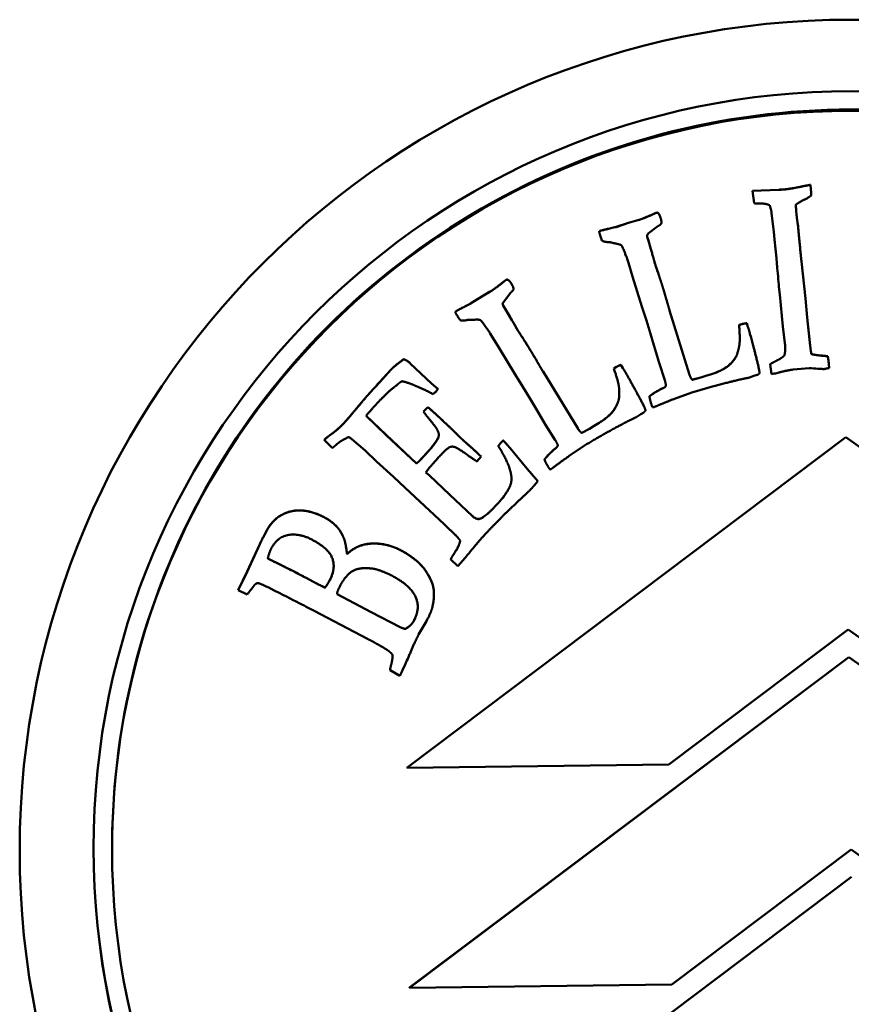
# Model space of a CAD drawing. Header units: millimetres. Extents: x 1884 to 5313, y 1804 to 3421.
# Tile 3 of 12: x 1922 to 1944, y 2190 to 2217. Entities that reach past the tile are written whole.
import ezdxf

# ---------------------------------------------------------------- set-up
doc = ezdxf.new("R2010")
doc.units = ezdxf.units.MM
doc.layers.add('Visibile (ISO)', color=7, linetype='Continuous', lineweight=50)
doc.layers.add('Visibile sottile (ISO)', color=7, linetype='Continuous', lineweight=35)

msp = doc.modelspace()

# ---------------------------------------------------------------- linework, layer by layer
at = {"layer": 'Visibile (ISO)'}
for p, q in [((1942.948, 2212.067), (1942.961, 2211.947)), ((1942.948, 2212.067), (1942.948, 2212.065)), ((1942.961, 2211.945), (1942.948, 2212.065)), ((1941.383, 2211.903), (1942.095, 2211.934)), ((1942.095, 2211.932), (1941.383, 2211.901)), ((1941.383, 2211.903), (1941.383, 2211.901)), ((1941.383, 2211.901), (1941.423, 2211.567)), ((1942.974, 2211.78), (1942.974, 2211.777)), ((1938.691, 2211.273), (1938.691, 2211.271)), ((1938.833, 2211.296), (1938.833, 2211.293)), ((1941.884, 2211.386), (1941.905, 2211.223)), ((1941.905, 2211.223), (1941.959, 2210.791)), ((1937.693, 2210.927), (1938.028, 2211.037)), ((1938.028, 2211.035), (1937.693, 2210.924)), ((1937.693, 2210.927), (1937.693, 2210.924)), ((1938.028, 2211.037), (1938.282, 2211.108)), ((1938.282, 2211.106), (1938.028, 2211.035)), ((1938.028, 2211.037), (1938.028, 2211.035)), ((1938.282, 2211.108), (1938.282, 2211.106)), ((1938.562, 2210.747), (1938.82, 2210.946)), ((1938.917, 2211.056), (1938.917, 2211.054)), ((1942.612, 2210.979), (1942.612, 2210.977)), ((1937.233, 2210.795), (1937.233, 2210.793)), ((1938.532, 2210.658), (1938.565, 2210.556)), ((1938.532, 2210.658), (1938.532, 2210.656)), ((1938.565, 2210.554), (1938.532, 2210.656)), ((1941.959, 2210.791), (1941.977, 2210.585)), ((1938.565, 2210.556), (1938.629, 2210.323)), ((1938.565, 2210.556), (1938.565, 2210.554)), ((1938.629, 2210.321), (1938.565, 2210.554)), ((1941.977, 2210.585), (1942.03, 2210.08)), ((1938.629, 2210.323), (1938.663, 2210.216)), ((1938.629, 2210.323), (1938.629, 2210.321)), ((1938.663, 2210.214), (1938.629, 2210.321)), ((1938.009, 2210.008), (1938.025, 2209.958)), ((1938.025, 2209.958), (1938.138, 2209.587)), ((1938.722, 2210.014), (1938.722, 2210.011)), ((1942.707, 2209.988), (1942.817, 2208.986)), ((1942.817, 2208.984), (1942.707, 2209.986)), ((1938.138, 2209.587), (1938.387, 2208.771)), ((1934.636, 2209.435), (1934.636, 2209.433)), ((1934.768, 2209.491), (1934.768, 2209.489)), ((1942.098, 2209.302), (1942.124, 2209.097)), ((1933.754, 2208.854), (1934.052, 2209.044)), ((1934.052, 2209.041), (1933.754, 2208.852)), ((1934.052, 2209.044), (1934.28, 2209.174)), ((1934.28, 2209.172), (1934.052, 2209.041)), ((1934.052, 2209.044), (1934.052, 2209.041)), ((1934.28, 2209.174), (1934.28, 2209.172)), ((1934.64, 2208.893), (1934.842, 2209.149)), ((1934.914, 2209.247), (1934.914, 2209.245)), ((1942.124, 2209.097), (1942.207, 2208.226)), ((1933.754, 2208.854), (1933.754, 2208.852)), ((1934.633, 2208.8), (1934.69, 2208.708)), ((1934.633, 2208.8), (1934.633, 2208.798)), ((1934.69, 2208.706), (1934.633, 2208.798)), ((1938.387, 2208.771), (1938.511, 2208.39)), ((1942.817, 2208.986), (1942.862, 2208.475)), ((1942.817, 2208.986), (1942.817, 2208.984)), ((1942.862, 2208.473), (1942.817, 2208.984)), ((1933.34, 2208.614), (1933.34, 2208.611)), ((1934.69, 2208.708), (1934.81, 2208.498)), ((1934.69, 2208.708), (1934.69, 2208.706)), ((1934.81, 2208.496), (1934.69, 2208.706)), ((1934.81, 2208.498), (1934.869, 2208.403)), ((1934.81, 2208.498), (1934.81, 2208.496)), ((1934.869, 2208.401), (1934.81, 2208.496)), ((1939.14, 2208.663), (1939.68, 2206.926)), ((1939.68, 2206.924), (1939.14, 2208.661)), ((1942.862, 2208.475), (1942.946, 2207.712)), ((1942.862, 2208.475), (1942.862, 2208.473)), ((1942.946, 2207.71), (1942.862, 2208.473)), ((1934.976, 2208.221), (1934.976, 2208.219)), ((1938.511, 2208.39), (1938.62, 2208.031)), ((1941.018, 2208.271), (1941.096, 2208.295)), ((1941.096, 2208.293), (1941.018, 2208.269)), ((1941.018, 2208.271), (1941.018, 2208.269)), ((1941.228, 2208.319), (1941.26, 2208.221)), ((1941.228, 2208.319), (1941.228, 2208.317)), ((1941.26, 2208.218), (1941.228, 2208.317)), ((1942.207, 2208.226), (1942.259, 2207.777)), ((1934.286, 2208.041), (1934.313, 2207.997)), ((1934.313, 2207.997), (1934.513, 2207.665)), ((1938.62, 2208.031), (1938.716, 2207.727)), ((1938.716, 2207.727), (1938.854, 2207.247)), ((1942.946, 2207.712), (1942.961, 2207.571)), ((1942.961, 2207.569), (1942.946, 2207.71)), ((1934.513, 2207.665), (1934.955, 2206.934)), ((1940.979, 2207.535), (1940.979, 2207.533)), ((1942.246, 2207.448), (1942.246, 2207.446)), ((1942.979, 2207.482), (1942.979, 2207.48)), ((1943.26, 2207.442), (1943.26, 2207.44)), ((1943.418, 2207.428), (1943.418, 2207.426)), ((1931.94, 2207.344), (1931.94, 2207.341)), ((1932.12, 2207.233), (1932.698, 2206.69)), ((1932.698, 2206.687), (1932.12, 2207.231)), ((1937.821, 2207.193), (1937.875, 2207.105)), ((1937.821, 2207.193), (1937.821, 2207.191)), ((1937.875, 2207.103), (1937.821, 2207.191)), ((1938.854, 2207.247), (1939.007, 2206.78)), ((1941.863, 2207.213), (1941.863, 2207.211)), ((1941.863, 2207.211), (1941.892, 2206.937)), ((1931.288, 2206.721), (1931.592, 2207.056)), ((1931.592, 2207.054), (1931.288, 2206.718)), ((1931.592, 2207.056), (1931.592, 2207.054)), ((1934.955, 2206.934), (1935.169, 2206.596)), ((1935.712, 2207.014), (1936.661, 2205.463)), ((1936.661, 2205.461), (1935.712, 2207.012)), ((1937.629, 2207.094), (1937.698, 2207.137)), ((1937.698, 2207.135), (1937.629, 2207.092)), ((1937.629, 2207.094), (1937.629, 2207.092)), ((1939.98, 2206.849), (1940.118, 2206.898)), ((1940.118, 2206.895), (1939.98, 2206.847)), ((1940.118, 2206.898), (1940.271, 2206.942)), ((1940.271, 2206.939), (1940.118, 2206.895)), ((1940.118, 2206.898), (1940.118, 2206.895)), ((1940.271, 2206.942), (1940.271, 2206.939)), ((1941.299, 2206.848), (1941.421, 2206.891)), ((1941.421, 2206.891), (1941.512, 2206.92)), ((1941.572, 2206.964), (1941.572, 2206.962)), ((1942.481, 2207.063), (1942.919, 2207.101)), ((1943.456, 2207.107), (1943.456, 2207.105)), ((1931.288, 2206.721), (1931.288, 2206.718)), ((1932.264, 2206.623), (1932.529, 2206.509)), ((1932.698, 2206.69), (1932.814, 2206.586)), ((1932.698, 2206.69), (1932.698, 2206.687)), ((1932.814, 2206.584), (1932.698, 2206.687)), ((1939.754, 2206.792), (1939.98, 2206.849)), ((1939.98, 2206.847), (1939.754, 2206.789)), ((1939.754, 2206.792), (1939.754, 2206.789)), ((1939.98, 2206.849), (1939.98, 2206.847)), ((1932.799, 2206.456), (1932.864, 2206.537)), ((1932.814, 2206.586), (1932.864, 2206.539)), ((1932.814, 2206.586), (1932.814, 2206.584)), ((1932.864, 2206.537), (1932.814, 2206.584)), ((1932.864, 2206.539), (1932.864, 2206.537)), ((1935.169, 2206.596), (1935.362, 2206.274)), ((1937.771, 2206.372), (1937.771, 2206.37)), ((1938.595, 2206.34), (1938.595, 2206.338)), ((1939.267, 2206.27), (1939.741, 2206.442)), ((1935.362, 2206.274), (1935.53, 2206.003)), ((1931.471, 2205.291), (1930.922, 2205.808)), ((1930.923, 2205.809), (1931.471, 2205.293)), ((1932.477, 2205.921), (1932.494, 2205.946)), ((1932.494, 2205.944), (1932.477, 2205.919)), ((1932.477, 2205.921), (1932.477, 2205.919)), ((1932.494, 2205.946), (1932.598, 2206.05)), ((1932.598, 2206.047), (1932.494, 2205.944)), ((1932.494, 2205.946), (1932.494, 2205.944)), ((1932.598, 2206.05), (1932.598, 2206.047)), ((1935.53, 2206.003), (1935.782, 2205.571)), ((1938.25, 2205.784), (1938.358, 2205.856)), ((1938.358, 2205.856), (1938.438, 2205.906)), ((1938.488, 2205.959), (1938.488, 2205.956)), ((1938.721, 2206.052), (1938.758, 2206.064)), ((1935.782, 2205.571), (1936.044, 2205.156)), ((1936.971, 2205.462), (1937.093, 2205.543)), ((1937.093, 2205.54), (1936.971, 2205.46)), ((1937.093, 2205.543), (1937.231, 2205.623)), ((1937.231, 2205.621), (1937.093, 2205.54)), ((1937.093, 2205.543), (1937.093, 2205.54)), ((1937.231, 2205.623), (1937.231, 2205.621)), ((1931.471, 2205.293), (1932.287, 2204.525)), ((1932.287, 2204.523), (1931.471, 2205.291)), ((1936.766, 2205.351), (1936.971, 2205.462)), ((1936.971, 2205.46), (1936.766, 2205.348)), ((1936.766, 2205.351), (1936.766, 2205.348)), ((1936.971, 2205.462), (1936.971, 2205.46)), ((1929.792, 2205.164), (1929.792, 2205.161)), ((1929.792, 2205.161), (1930.006, 2204.942)), ((1930.535, 2205.178), (1930.898, 2204.871)), ((1932.025, 2196.283), (1943.912, 2205.232)), ((1943.912, 2205.23), (1932.025, 2196.281)), ((1934.638, 2205.147), (1934.638, 2205.145)), ((1934.745, 2205.029), (1934.821, 2204.939)), ((1934.745, 2205.029), (1934.745, 2205.026)), ((1934.821, 2204.937), (1934.745, 2205.026)), ((1936.422, 2204.725), (1936.839, 2205.009)), ((1943.912, 2205.232), (1943.912, 2205.23)), ((1943.912, 2205.232), (1956.023, 2196.588)), ((1956.023, 2196.585), (1943.912, 2205.23)), ((1930.898, 2204.871), (1931.209, 2204.573)), ((1933.978, 2204.768), (1934.041, 2204.709)), ((1934.041, 2204.707), (1933.978, 2204.766)), ((1934.502, 2204.991), (1934.502, 2204.989)), ((1934.821, 2204.939), (1935.286, 2204.377)), ((1935.286, 2204.375), (1934.821, 2204.937)), ((1931.209, 2204.573), (1931.667, 2204.16)), ((1932.287, 2204.525), (1932.287, 2204.523)), ((1933.92, 2204.578), (1934.041, 2204.707)), ((1934.041, 2204.709), (1934.041, 2204.707)), ((1935.753, 2204.628), (1935.753, 2204.626)), ((1932.638, 2204.192), (1932.544, 2204.281)), ((1932.545, 2204.282), (1932.638, 2204.194)), ((1935.286, 2204.377), (1935.573, 2204.047)), ((1935.286, 2204.377), (1935.286, 2204.375)), ((1935.573, 2204.045), (1935.286, 2204.375)), ((1935.946, 2204.38), (1935.979, 2204.401)), ((1931.667, 2204.16), (1931.977, 2203.861)), ((1932.638, 2204.194), (1933.191, 2203.674)), ((1933.191, 2203.672), (1932.638, 2204.192)), ((1935.573, 2204.047), (1935.573, 2204.045)), ((1931.977, 2203.861), (1933.035, 2202.878)), ((1933.191, 2203.674), (1933.793, 2203.107)), ((1933.793, 2203.105), (1933.191, 2203.672)), ((1928.517, 2203.052), (1928.517, 2203.049)), ((1933.035, 2202.878), (1933.116, 2202.795)), ((1933.985, 2203.021), (1933.985, 2203.019)), ((1928.175, 2202.589), (1928.25, 2202.73)), ((1928.25, 2202.727), (1928.175, 2202.586)), ((1928.25, 2202.73), (1928.25, 2202.727)), ((1928.046, 2202.335), (1928.087, 2202.421)), ((1928.087, 2202.419), (1928.046, 2202.333)), ((1928.087, 2202.421), (1928.087, 2202.419)), ((1928.175, 2202.589), (1928.175, 2202.586)), ((1927.704, 2201.595), (1928.046, 2202.335)), ((1928.046, 2202.333), (1927.704, 2201.593)), ((1930.408, 2202.073), (1930.408, 2202.071)), ((1933.213, 2201.925), (1933.213, 2201.923)), ((1933.213, 2201.923), (1933.404, 2201.743)), ((1933.404, 2201.743), (1933.601, 2201.971)), ((1933.601, 2201.971), (1933.672, 2202.046)), ((1927.46, 2201.095), (1927.704, 2201.595)), ((1927.704, 2201.593), (1927.46, 2201.093)), ((1927.704, 2201.595), (1927.704, 2201.593)), ((1929.301, 2201.425), (1929.583, 2201.276)), ((1929.583, 2201.274), (1929.301, 2201.422)), ((1927.46, 2201.095), (1927.46, 2201.093)), ((1927.46, 2201.093), (1927.704, 2200.974)), ((1929.81, 2201.161), (1929.81, 2201.159)), ((1930.139, 2200.982), (1931.058, 2200.497)), ((1930.139, 2200.982), (1930.139, 2200.98)), ((1931.058, 2200.495), (1930.139, 2200.98)), ((1932.761, 2200.983), (1932.761, 2200.981)), ((1929.518, 2200.533), (1930.961, 2199.776)), ((1931.058, 2200.497), (1931.843, 2200.093)), ((1931.843, 2200.09), (1931.058, 2200.495)), ((1932.346, 2199.888), (1932.558, 2200.254)), ((1931.983, 2200.043), (1931.983, 2200.041)), ((1939.121, 2196.371), (1943.973, 2200.023)), ((1943.973, 2200.023), (1948.916, 2196.495)), ((1932.1, 2190.332), (1943.988, 2199.282)), ((1943.988, 2199.279), (1932.1, 2190.33)), ((1943.988, 2199.282), (1943.988, 2199.279)), ((1943.988, 2199.282), (1956.099, 2190.636)), ((1956.099, 2190.634), (1943.988, 2199.279)), ((1931.573, 2198.925), (1931.573, 2198.922)), ((1931.573, 2198.922), (1931.841, 2198.776)), ((1932.025, 2196.281), (1939.121, 2196.371)), ((1932.025, 2196.283), (1932.025, 2196.281)), ((1924.049, 2194.109), (1924.049, 2194.075)), ((1939.196, 2190.42), (1944.049, 2194.073)), ((1944.049, 2194.073), (1948.992, 2190.544)), ((1932.176, 2184.382), (1944.064, 2193.331)), ((1944.064, 2193.329), (1932.176, 2184.38)), ((1932.1, 2190.33), (1939.196, 2190.42)), ((1932.1, 2190.332), (1932.1, 2190.33))]:
    msp.add_line(p, q, dxfattribs=at)
for centre, major_axis in [((1944.049, 2194.042), (22.5, 0)), ((1944.049, 2194.105), (20.5, 0)), ((1944.049, 2194.075), (-20, 0))]:
    msp.add_ellipse(centre, major_axis=major_axis, ratio=0.999753, dxfattribs=at)
for centre, major_axis, start_param, end_param in [((1944.049, 2194.109), (20, 0), 0, 3.141593), ((1928.487, 2202.278), (-0.425, 0), 5.797692, 5.940276), ((1928.487, 2202.276), (-0.425, 0), 5.797692, 5.940276), ((1944.049, 2194.109), (-20.5, 0), 0.000078, 3.141515)]:
    msp.add_ellipse(centre, major_axis=major_axis, ratio=0.999753, start_param=start_param, end_param=end_param, dxfattribs=at)
for points, degree in [([(1942.095, 2211.934), (1942.225, 2211.939), (1942.259, 2211.943)], 2), ([(1942.259, 2211.943), (1942.405, 2211.958), (1942.723, 2212.022)], 2), ([(1942.723, 2212.02), (1942.405, 2211.956), (1942.259, 2211.941)], 2), ([(1942.723, 2212.022), (1942.901, 2212.058), (1942.948, 2212.067)], 2), ([(1942.961, 2211.947), (1942.968, 2211.883), (1942.974, 2211.78)], 2), ([(1942.974, 2211.777), (1942.968, 2211.881), (1942.961, 2211.945)], 2), ([(1942.558, 2211.53), (1942.638, 2211.591), (1942.881, 2211.711), (1942.974, 2211.777)], 2), ([(1941.423, 2211.567), (1941.458, 2211.562), (1941.51, 2211.563)], 2), ([(1941.51, 2211.563), (1941.743, 2211.57), (1941.854, 2211.508)], 2), ([(1942.575, 2211.246), (1942.555, 2211.43), (1942.558, 2211.53)], 2), ([(1942.558, 2211.507), (1942.558, 2211.41), (1942.575, 2211.248)], 2), ([(1938.282, 2211.108), (1938.446, 2211.16), (1938.691, 2211.273)], 2), ([(1938.691, 2211.271), (1938.446, 2211.158), (1938.282, 2211.106)], 2), ([(1938.691, 2211.273), (1938.762, 2211.305), (1938.774, 2211.309)], 2), ([(1938.774, 2211.309), (1938.811, 2211.32), (1938.833, 2211.296)], 2), ([(1938.833, 2211.293), (1938.811, 2211.318), (1938.774, 2211.307)], 2), ([(1938.833, 2211.296), (1938.866, 2211.261), (1938.899, 2211.158)], 2), ([(1938.899, 2211.156), (1938.866, 2211.259), (1938.833, 2211.293)], 2), ([(1938.899, 2211.158), (1938.917, 2211.1), (1938.917, 2211.056)], 2), ([(1938.914, 2211.021), (1938.925, 2211.074), (1938.899, 2211.156)], 2), ([(1942.575, 2211.248), (1942.592, 2211.081), (1942.612, 2210.979)], 2), ([(1942.612, 2210.977), (1942.592, 2211.079), (1942.575, 2211.246)], 2), ([(1937.273, 2210.826), (1937.326, 2210.842), (1937.693, 2210.927)], 2), ([(1937.693, 2210.924), (1937.326, 2210.84), (1937.273, 2210.823)], 2), ([(1938.82, 2210.946), (1938.906, 2210.991), (1938.914, 2211.021)], 2), ([(1942.612, 2210.979), (1942.671, 2210.335), (1942.707, 2209.988)], 2), ([(1942.707, 2209.986), (1942.671, 2210.333), (1942.612, 2210.977)], 2), ([(1937.233, 2210.795), (1937.248, 2210.818), (1937.273, 2210.826)], 2), ([(1937.273, 2210.823), (1937.248, 2210.816), (1937.233, 2210.793)], 2), ([(1937.233, 2210.793), (1937.248, 2210.73), (1937.257, 2210.701)], 2), ([(1938.532, 2210.656), (1938.53, 2210.678), (1938.53, 2210.705)], 2), ([(1938.53, 2210.698), (1938.53, 2210.676), (1938.532, 2210.658)], 2), ([(1937.307, 2210.558), (1937.354, 2210.524), (1937.446, 2210.517)], 2), ([(1937.446, 2210.517), (1937.5, 2210.52), (1937.569, 2210.501)], 2), ([(1937.676, 2210.476), (1937.815, 2210.452), (1937.871, 2210.389), (1938.009, 2210.008)], 2), ([(1938.663, 2210.216), (1938.668, 2210.2), (1938.722, 2210.014)], 2), ([(1938.722, 2210.014), (1938.733, 2209.967), (1938.748, 2209.918)], 2), ([(1938.748, 2209.918), (1938.766, 2209.86), (1938.815, 2209.722)], 2), ([(1938.815, 2209.722), (1938.888, 2209.505), (1938.939, 2209.341)], 2), ([(1938.939, 2209.339), (1938.888, 2209.503), (1938.815, 2209.72)], 2), ([(1934.28, 2209.174), (1934.427, 2209.265), (1934.636, 2209.435)], 2), ([(1934.636, 2209.433), (1934.427, 2209.263), (1934.28, 2209.172)], 2), ([(1934.636, 2209.435), (1934.698, 2209.483), (1934.709, 2209.49)], 2), ([(1934.709, 2209.488), (1934.698, 2209.481), (1934.636, 2209.433)], 2), ([(1934.709, 2209.49), (1934.742, 2209.51), (1934.768, 2209.491)], 2), ([(1934.768, 2209.489), (1934.742, 2209.508), (1934.709, 2209.488)], 2), ([(1934.768, 2209.491), (1934.809, 2209.466), (1934.866, 2209.374)], 2), ([(1934.866, 2209.372), (1934.809, 2209.464), (1934.768, 2209.489)], 2), ([(1934.866, 2209.374), (1934.911, 2209.301), (1934.914, 2209.247)], 2), ([(1934.914, 2209.245), (1934.911, 2209.299), (1934.866, 2209.372)], 2), ([(1938.939, 2209.341), (1939, 2209.148), (1939.069, 2208.903)], 2), ([(1939.069, 2208.901), (1939, 2209.146), (1938.939, 2209.339)], 2), ([(1934.842, 2209.149), (1934.913, 2209.214), (1934.914, 2209.245)], 2), ([(1933.371, 2208.653), (1933.419, 2208.683), (1933.754, 2208.854)], 2), ([(1933.754, 2208.852), (1933.419, 2208.68), (1933.371, 2208.651)], 2), ([(1934.62, 2208.846), (1934.626, 2208.82), (1934.633, 2208.8)], 2), ([(1939.069, 2208.903), (1939.093, 2208.811), (1939.14, 2208.663)], 2), ([(1939.14, 2208.661), (1939.093, 2208.809), (1939.069, 2208.901)], 2), ([(1933.34, 2208.614), (1933.349, 2208.64), (1933.371, 2208.653)], 2), ([(1933.371, 2208.651), (1933.349, 2208.637), (1933.34, 2208.611)], 2), ([(1933.34, 2208.611), (1933.37, 2208.554), (1933.386, 2208.528)], 2), ([(1933.469, 2208.402), (1933.523, 2208.38), (1933.615, 2208.396)], 2), ([(1933.615, 2208.396), (1933.666, 2208.412), (1933.737, 2208.411)], 2), ([(1933.737, 2208.411), (1933.834, 2208.41), (1933.848, 2208.413)], 2), ([(1933.848, 2208.413), (1933.988, 2208.424), (1934.058, 2208.376), (1934.286, 2208.041)], 2), ([(1934.869, 2208.403), (1934.878, 2208.388), (1934.976, 2208.221)], 2), ([(1934.976, 2208.221), (1934.997, 2208.179), (1935.024, 2208.135)], 2), ([(1941.018, 2208.269), (1941.045, 2207.952), (1941.026, 2207.67), (1940.979, 2207.533)], 2), ([(1941.096, 2208.295), (1941.153, 2208.314), (1941.228, 2208.319)], 2), ([(1941.228, 2208.317), (1941.153, 2208.311), (1941.096, 2208.293)], 2), ([(1941.26, 2208.221), (1941.343, 2207.958), (1941.508, 2207.291)], 2), ([(1941.508, 2207.289), (1941.343, 2207.955), (1941.26, 2208.218)], 2), ([(1935.024, 2208.135), (1935.056, 2208.083), (1935.137, 2207.961)], 2), ([(1935.137, 2207.959), (1935.056, 2208.081), (1935.024, 2208.132)], 2), ([(1935.137, 2207.961), (1935.261, 2207.769), (1935.351, 2207.622)], 2), ([(1935.351, 2207.62), (1935.261, 2207.767), (1935.137, 2207.959)], 2), ([(1942.259, 2207.777), (1942.28, 2207.571), (1942.246, 2207.446)], 2), ([(1935.351, 2207.622), (1935.458, 2207.45), (1935.584, 2207.229)], 2), ([(1935.584, 2207.227), (1935.458, 2207.448), (1935.351, 2207.62)], 2), ([(1940.829, 2207.267), (1940.962, 2207.417), (1940.979, 2207.535)], 2), ([(1940.979, 2207.533), (1940.962, 2207.415), (1940.829, 2207.264)], 2), ([(1942.019, 2207.299), (1942.175, 2207.376), (1942.246, 2207.448)], 2), ([(1942.246, 2207.446), (1942.175, 2207.374), (1942.019, 2207.297)], 2), ([(1942.246, 2207.448), (1942.267, 2207.525), (1942.267, 2207.632)], 2), ([(1942.961, 2207.571), (1942.964, 2207.541), (1942.979, 2207.482)], 2), ([(1942.979, 2207.482), (1943.134, 2207.451), (1943.26, 2207.442)], 2), ([(1943.26, 2207.44), (1943.134, 2207.448), (1942.979, 2207.48)], 2), ([(1943.26, 2207.442), (1943.282, 2207.44), (1943.418, 2207.428)], 2), ([(1943.418, 2207.428), (1943.439, 2207.314), (1943.447, 2207.236)], 2), ([(1931.592, 2207.056), (1931.695, 2207.166), (1931.94, 2207.344)], 2), ([(1931.94, 2207.341), (1931.695, 2207.163), (1931.592, 2207.054)], 2), ([(1931.94, 2207.344), (1932.026, 2207.322), (1932.12, 2207.233)], 2), ([(1932.12, 2207.231), (1932.026, 2207.32), (1931.94, 2207.341)], 2), ([(1935.584, 2207.229), (1935.63, 2207.146), (1935.712, 2207.014)], 2), ([(1935.712, 2207.012), (1935.63, 2207.144), (1935.584, 2207.227)], 2), ([(1937.698, 2207.137), (1937.75, 2207.169), (1937.821, 2207.193)], 2), ([(1937.821, 2207.191), (1937.75, 2207.167), (1937.698, 2207.135)], 2), ([(1940.271, 2206.942), (1940.654, 2207.062), (1940.829, 2207.267)], 2), ([(1940.829, 2207.264), (1940.654, 2207.06), (1940.271, 2206.939)], 2), ([(1941.508, 2207.291), (1941.572, 2207.032), (1941.572, 2206.964)], 2), ([(1941.572, 2206.957), (1941.575, 2207.021), (1941.508, 2207.289)], 2), ([(1941.863, 2207.213), (1941.912, 2207.244), (1942.019, 2207.299)], 2), ([(1942.019, 2207.297), (1941.912, 2207.242), (1941.863, 2207.211)], 2), ([(1943.447, 2207.236), (1943.451, 2207.194), (1943.456, 2207.107)], 2), ([(1943.456, 2207.105), (1943.451, 2207.191), (1943.447, 2207.234)], 2), ([(1937.629, 2207.092), (1937.733, 2206.792), (1937.783, 2206.514), (1937.771, 2206.37)], 2), ([(1937.875, 2207.105), (1938.02, 2206.87), (1938.344, 2206.265)], 2), ([(1938.344, 2206.263), (1938.02, 2206.868), (1937.875, 2207.103)], 2), ([(1939.68, 2206.926), (1939.715, 2206.815), (1939.754, 2206.792)], 2), ([(1939.754, 2206.789), (1939.715, 2206.813), (1939.68, 2206.924)], 2), ([(1941.512, 2206.92), (1941.524, 2206.924), (1941.572, 2206.957)], 2), ([(1942.103, 2206.985), (1942.348, 2207.05), (1942.481, 2207.063)], 2), ([(1943.255, 2207.084), (1943.299, 2207.076), (1943.32, 2207.078)], 2), ([(1943.32, 2207.078), (1943.329, 2207.079), (1943.409, 2207.096)], 2), ([(1943.409, 2207.096), (1943.426, 2207.102), (1943.456, 2207.105)], 2), ([(1930.628, 2205.969), (1930.984, 2206.397), (1931.288, 2206.721)], 2), ([(1931.288, 2206.718), (1930.984, 2206.395), (1930.628, 2205.967)], 2), ([(1931.766, 2206.653), (1931.837, 2206.723), (1931.897, 2206.749)], 2), ([(1931.897, 2206.749), (1932.1, 2206.7), (1932.264, 2206.623)], 2), ([(1938.931, 2206.55), (1939.02, 2206.578), (1939.039, 2206.633)], 2), ([(1939.04, 2206.632), (1939.021, 2206.576), (1938.931, 2206.548)], 2), ([(1939.007, 2206.78), (1939.025, 2206.722), (1939.04, 2206.632)], 2), ([(1939.741, 2206.442), (1940.132, 2206.565), (1940.96, 2206.777), (1941.007, 2206.787)], 2), ([(1941.007, 2206.787), (1941.279, 2206.842), (1941.299, 2206.848)], 2), ([(1931.282, 2206.215), (1931.465, 2206.41), (1931.647, 2206.558)], 2), ([(1937.771, 2206.37), (1937.784, 2206.251), (1937.692, 2206.072)], 2), ([(1937.692, 2206.075), (1937.772, 2206.231), (1937.773, 2206.341)], 2), ([(1937.771, 2206.372), (1937.775, 2206.418), (1937.775, 2206.464)], 2), ([(1938.595, 2206.34), (1938.658, 2206.396), (1938.906, 2206.542), (1938.931, 2206.55)], 2), ([(1938.931, 2206.548), (1938.906, 2206.54), (1938.658, 2206.394), (1938.595, 2206.338)], 2), ([(1930.922, 2205.808), (1931.075, 2205.996), (1931.282, 2206.215)], 2), ([(1937.231, 2205.623), (1937.572, 2205.834), (1937.692, 2206.075)], 2), ([(1938.344, 2206.265), (1938.475, 2206.021), (1938.488, 2205.959)], 2), ([(1938.488, 2205.956), (1938.475, 2206.019), (1938.344, 2206.263)], 2), ([(1938.595, 2206.338), (1938.6, 2206.263), (1938.648, 2206.111)], 2), ([(1938.758, 2206.064), (1938.991, 2206.169), (1939.267, 2206.27)], 2), ([(1930.33, 2205.622), (1930.389, 2205.685), (1930.628, 2205.969)], 2), ([(1930.628, 2205.967), (1930.389, 2205.682), (1930.33, 2205.62)], 2), ([(1932.477, 2205.919), (1932.781, 2205.544), (1932.829, 2205.469)], 2), ([(1932.598, 2206.05), (1932.852, 2205.822), (1932.98, 2205.701)], 2), ([(1937.692, 2206.072), (1937.572, 2205.831), (1937.231, 2205.621)], 2), ([(1938.438, 2205.906), (1938.449, 2205.912), (1938.488, 2205.956)], 2), ([(1938.675, 2206.042), (1938.709, 2206.048), (1938.721, 2206.052)], 2), ([(1929.985, 2205.319), (1930.153, 2205.434), (1930.33, 2205.622)], 2), ([(1930.33, 2205.62), (1930.153, 2205.431), (1929.985, 2205.317)], 2), ([(1932.98, 2205.701), (1933.272, 2205.426), (1933.436, 2205.261), (1933.483, 2205.216)], 2), ([(1933.483, 2205.214), (1933.436, 2205.258), (1933.272, 2205.424), (1932.98, 2205.699)], 2), ([(1936.839, 2205.009), (1937.188, 2205.224), (1937.938, 2205.632), (1937.981, 2205.653)], 2), ([(1937.981, 2205.653), (1938.232, 2205.773), (1938.25, 2205.784)], 2), ([(1929.792, 2205.164), (1929.899, 2205.258), (1929.985, 2205.319)], 2), ([(1929.985, 2205.317), (1929.899, 2205.256), (1929.792, 2205.161)], 2), ([(1932.829, 2205.469), (1932.89, 2205.364), (1932.9, 2205.23), (1932.678, 2204.919), (1932.37, 2204.592)], 2), ([(1936.661, 2205.463), (1936.722, 2205.364), (1936.766, 2205.351)], 2), ([(1936.766, 2205.348), (1936.722, 2205.362), (1936.661, 2205.461)], 2), ([(1930.006, 2204.942), (1930.057, 2204.977), (1930.092, 2205.009)], 2), ([(1930.092, 2205.009), (1930.19, 2205.1), (1930.316, 2205.171)], 2), ([(1930.388, 2205.21), (1930.427, 2205.238), (1930.476, 2205.228)], 2), ([(1933.483, 2205.216), (1933.558, 2205.145), (1933.9, 2204.842), (1933.978, 2204.768)], 2), ([(1933.978, 2204.766), (1933.9, 2204.839), (1933.558, 2205.143), (1933.483, 2205.214)], 2), ([(1934.502, 2204.991), (1934.546, 2205.056), (1934.578, 2205.091)], 2), ([(1934.578, 2205.088), (1934.546, 2205.054), (1934.502, 2204.989)], 2), ([(1934.578, 2205.091), (1934.596, 2205.11), (1934.638, 2205.147)], 2), ([(1934.638, 2205.145), (1934.596, 2205.107), (1934.578, 2205.088)], 2), ([(1934.638, 2205.147), (1934.701, 2205.076), (1934.745, 2205.029)], 2), ([(1936.027, 2204.914), (1936.107, 2204.963), (1936.112, 2205.021)], 2), ([(1936.112, 2205.02), (1936.108, 2204.962), (1936.027, 2204.912)], 2), ([(1936.044, 2205.156), (1936.076, 2205.104), (1936.112, 2205.02)], 2), ([(1932.909, 2204.712), (1933.128, 2204.944), (1933.182, 2204.964)], 2), ([(1933.182, 2204.964), (1933.255, 2204.991), (1933.326, 2204.966)], 2), ([(1933.326, 2204.966), (1933.418, 2204.932), (1933.708, 2204.724)], 2), ([(1934.502, 2204.989), (1934.761, 2204.591), (1934.834, 2204.291)], 2), ([(1935.753, 2204.628), (1935.801, 2204.699), (1936.005, 2204.901), (1936.027, 2204.914)], 2), ([(1936.027, 2204.912), (1936.005, 2204.899), (1935.801, 2204.696), (1935.753, 2204.626)], 2), ([(1932.287, 2204.525), (1932.341, 2204.563), (1932.37, 2204.595)], 2), ([(1932.37, 2204.592), (1932.341, 2204.561), (1932.287, 2204.523)], 2), ([(1932.544, 2204.281), (1932.652, 2204.439), (1932.909, 2204.712)], 2), ([(1933.708, 2204.724), (1933.87, 2204.613), (1933.92, 2204.578)], 2), ([(1935.753, 2204.626), (1935.777, 2204.555), (1935.861, 2204.419)], 2), ([(1935.979, 2204.401), (1936.179, 2204.56), (1936.422, 2204.725)], 2), ([(1934.834, 2204.291), (1934.89, 2204.061), (1934.815, 2203.901)], 2), ([(1935.861, 2204.419), (1935.877, 2204.394), (1935.903, 2204.359)], 2), ([(1934.815, 2203.903), (1934.858, 2203.994), (1934.858, 2204.108)], 2), ([(1935.408, 2203.851), (1935.47, 2203.917), (1935.573, 2204.045)], 2), ([(1934.473, 2203.42), (1934.709, 2203.671), (1934.815, 2203.903)], 2), ([(1934.815, 2203.901), (1934.709, 2203.669), (1934.473, 2203.418)], 2), ([(1934.869, 2203.335), (1935.311, 2203.748), (1935.408, 2203.851)], 2), ([(1933.985, 2203.021), (1934.115, 2203.04), (1934.473, 2203.42)], 2), ([(1934.473, 2203.418), (1934.115, 2203.038), (1933.985, 2203.019)], 2), ([(1928.517, 2203.052), (1928.58, 2203.106), (1928.874, 2203.238), (1929.227, 2203.261), (1929.601, 2203.166), (1929.788, 2203.068)], 2), ([(1929.788, 2203.066), (1929.601, 2203.164), (1929.227, 2203.259), (1928.874, 2203.236), (1928.58, 2203.104), (1928.517, 2203.049)], 2), ([(1934.147, 2202.606), (1934.557, 2203.042), (1934.869, 2203.335)], 2), ([(1928.25, 2202.73), (1928.334, 2202.899), (1928.517, 2203.052)], 2), ([(1928.517, 2203.049), (1928.334, 2202.897), (1928.25, 2202.727)], 2), ([(1929.788, 2203.068), (1929.994, 2202.959), (1930.259, 2202.668), (1930.332, 2202.474)], 2), ([(1930.332, 2202.471), (1930.259, 2202.666), (1929.994, 2202.957), (1929.788, 2203.066)], 2), ([(1933.793, 2203.107), (1933.9, 2203.007), (1933.985, 2203.021)], 2), ([(1933.985, 2203.019), (1933.9, 2203.004), (1933.793, 2203.105)], 2), ([(1933.116, 2202.795), (1933.235, 2202.689), (1933.282, 2202.644)], 2), ([(1933.282, 2202.644), (1933.405, 2202.529), (1933.469, 2202.433)], 2), ([(1928.111, 2202.476), (1928.123, 2202.499), (1928.175, 2202.589)], 2), ([(1928.356, 2202.218), (1928.527, 2202.542), (1929.131, 2202.633), (1929.455, 2202.462)], 2), ([(1929.455, 2202.462), (1929.912, 2202.221), (1930.11, 2201.682), (1929.937, 2201.354)], 2), ([(1930.332, 2202.474), (1930.369, 2202.377), (1930.408, 2202.073)], 2), ([(1930.408, 2202.071), (1930.369, 2202.374), (1930.332, 2202.471)], 2), ([(1930.408, 2202.073), (1930.698, 2202.344), (1931.494, 2202.367), (1931.872, 2202.168)], 2), ([(1931.872, 2202.166), (1931.494, 2202.365), (1930.698, 2202.342), (1930.408, 2202.071)], 2), ([(1933.311, 2202.093), (1933.456, 2202.309), (1933.468, 2202.434)], 2), ([(1933.469, 2202.433), (1933.457, 2202.308), (1933.311, 2202.09)], 2), ([(1933.672, 2202.046), (1933.943, 2202.39), (1934.147, 2202.606)], 2), ([(1928.263, 2201.95), (1928.306, 2202.123), (1928.356, 2202.218)], 2), ([(1931.872, 2202.168), (1932.097, 2202.049), (1932.312, 2201.867)], 2), ([(1932.312, 2201.865), (1932.097, 2202.047), (1931.872, 2202.166)], 2), ([(1933.213, 2201.925), (1933.233, 2201.971), (1933.311, 2202.093)], 2), ([(1933.311, 2202.09), (1933.233, 2201.969), (1933.213, 2201.923)], 2), ([(1928.264, 2201.952), (1928.34, 2201.912), (1928.487, 2201.84)], 2), ([(1928.487, 2201.84), (1928.782, 2201.698), (1929.301, 2201.425)], 2), ([(1929.301, 2201.422), (1928.782, 2201.696), (1928.487, 2201.837)], 2), ([(1932.312, 2201.867), (1932.473, 2201.729), (1932.579, 2201.551)], 2), ([(1932.579, 2201.549), (1932.473, 2201.726), (1932.312, 2201.865)], 2), ([(1929.937, 2201.357), (1930.047, 2201.564), (1930.047, 2201.749)], 2), ([(1930.209, 2201.187), (1930.374, 2201.499), (1930.726, 2201.713), (1931.055, 2201.681)], 2), ([(1931.055, 2201.681), (1931.296, 2201.656), (1931.62, 2201.485)], 2), ([(1932.721, 2200.645), (1932.782, 2200.926), (1932.721, 2201.318), (1932.579, 2201.549)], 2), ([(1927.855, 2201.167), (1927.913, 2201.258), (1927.967, 2201.278)], 2), ([(1927.967, 2201.278), (1927.99, 2201.286), (1928.011, 2201.279)], 2), ([(1928.011, 2201.279), (1928.083, 2201.266), (1928.34, 2201.135)], 2), ([(1929.583, 2201.276), (1929.659, 2201.236), (1929.81, 2201.161)], 2), ([(1929.81, 2201.161), (1929.875, 2201.239), (1929.937, 2201.357)], 2), ([(1929.937, 2201.354), (1929.875, 2201.236), (1929.81, 2201.159)], 2), ([(1931.62, 2201.485), (1931.936, 2201.318), (1932.283, 2200.95), (1932.348, 2200.511), (1932.215, 2200.259)], 2), ([(1927.704, 2200.974), (1927.829, 2201.127), (1927.855, 2201.167)], 2), ([(1928.34, 2201.135), (1928.976, 2200.813), (1929.368, 2200.612), (1929.518, 2200.533)], 3), ([(1930.139, 2200.98), (1930.137, 2201.049), (1930.209, 2201.187)], 2), ([(1930.139, 2200.985), (1930.139, 2200.984), (1930.139, 2200.982)], 2), ([(1932.215, 2200.262), (1932.322, 2200.463), (1932.322, 2200.643)], 2), ([(1932.558, 2200.254), (1932.691, 2200.505), (1932.721, 2200.645)], 2), ([(1931.983, 2200.043), (1932.149, 2200.136), (1932.215, 2200.262)], 2), ([(1932.215, 2200.259), (1932.149, 2200.134), (1931.983, 2200.041)], 2), ([(1931.843, 2200.093), (1931.897, 2200.064), (1931.983, 2200.043)], 2), ([(1931.983, 2200.041), (1931.897, 2200.062), (1931.843, 2200.09)], 2), ([(1930.961, 2199.776), (1931.327, 2199.583), (1931.508, 2199.464)], 2), ([(1932.083, 2199.306), (1932.221, 2199.652), (1932.346, 2199.888)], 2), ([(1931.508, 2199.464), (1931.576, 2199.418), (1931.636, 2199.347)], 2), ([(1931.636, 2199.347), (1931.647, 2199.229), (1931.601, 2199.068)], 2), ([(1931.601, 2199.07), (1931.638, 2199.2), (1931.638, 2199.301)], 2), ([(1931.841, 2198.776), (1931.975, 2199.066), (1932.055, 2199.243), (1932.083, 2199.306)], 3), ([(1931.573, 2198.925), (1931.578, 2198.99), (1931.601, 2199.07)], 2), ([(1931.601, 2199.068), (1931.578, 2198.988), (1931.573, 2198.922)], 2)]:
    msp.add_open_spline(points, degree=degree, dxfattribs=at)
for points, degree, knots in [([(1942.259, 2211.941), (1942.244, 2211.939), (1942.219, 2211.938), (1942.201, 2211.937), (1942.168, 2211.935), (1942.128, 2211.933), (1942.095, 2211.932)], 3, [-0.01524193, -0.01524193, -0.01524193, -0.01524193, -0.00984559, -0.00984559, -0.00984559, 0, 0, 0, 0]), ([(1942.948, 2212.065), (1942.927, 2212.061), (1942.888, 2212.053), (1942.869, 2212.049), (1942.823, 2212.04), (1942.768, 2212.029), (1942.723, 2212.02)], 3, [-0.01966531, -0.01966531, -0.01966531, -0.01966531, -0.01378549, -0.01378549, -0.01378549, 0, 0, 0, 0]), ([(1941.854, 2211.508), (1941.86, 2211.485), (1941.866, 2211.459), (1941.872, 2211.435), (1941.876, 2211.42), (1941.881, 2211.401), (1941.884, 2211.386)], 3, [-0.0121202, -0.0121202, -0.0121202, -0.0121202, -0.0047649, -0.0047649, -0.0047649, 0, 0, 0, 0]), ([(1938.774, 2211.307), (1938.769, 2211.305), (1938.758, 2211.3), (1938.747, 2211.296), (1938.73, 2211.288), (1938.708, 2211.279), (1938.691, 2211.271)], 3, [-0.008927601, -0.008927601, -0.008927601, -0.008927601, -0.005573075, -0.005573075, -0.005573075, 0, 0, 0, 0]), ([(1937.257, 2210.701), (1937.263, 2210.682), (1937.271, 2210.66), (1937.277, 2210.641), (1937.287, 2210.614), (1937.297, 2210.585), (1937.307, 2210.558)], 3, [-0.01457104, -0.01457104, -0.01457104, -0.01457104, -0.00852138, -0.00852138, -0.00852138, 0, 0, 0, 0]), ([(1938.53, 2210.705), (1938.536, 2210.713), (1938.543, 2210.723), (1938.55, 2210.731), (1938.553, 2210.736), (1938.558, 2210.742), (1938.562, 2210.747)], 3, [-0.005028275, -0.005028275, -0.005028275, -0.005028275, -0.001926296, -0.001926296, -0.001926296, 0, 0, 0, 0]), ([(1937.569, 2210.501), (1937.6, 2210.493), (1937.644, 2210.482), (1937.666, 2210.478), (1937.67, 2210.477), (1937.674, 2210.476), (1937.676, 2210.476)], 3, [-0.004287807, -0.004287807, -0.004287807, -0.004287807, -0.000705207, -0.000705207, -0.000705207, 0, 0, 0, 0]), ([(1938.722, 2210.011), (1938.71, 2210.053), (1938.693, 2210.112), (1938.68, 2210.155), (1938.676, 2210.171), (1938.665, 2210.206), (1938.663, 2210.214)], 3, [-0.009160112, -0.009160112, -0.009160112, -0.009160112, -0.002450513, -0.002450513, -0.002450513, 0, 0, 0, 0]), ([(1942.03, 2210.08), (1942.031, 2210.065), (1942.047, 2209.886), (1942.048, 2209.872), (1942.063, 2209.705), (1942.084, 2209.465), (1942.098, 2209.302)], 3, [-0.05284757, -0.05284757, -0.05284757, -0.05284757, -0.04881475, -0.04881475, -0.04881475, 0, 0, 0, 0]), ([(1938.748, 2209.916), (1938.743, 2209.932), (1938.738, 2209.948), (1938.734, 2209.964), (1938.73, 2209.98), (1938.726, 2209.995), (1938.722, 2210.011)], 3, [-0.009922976, -0.009922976, -0.009922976, -0.009922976, -0.004858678, -0.004858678, -0.004858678, 0, 0, 0, 0]), ([(1938.815, 2209.72), (1938.801, 2209.757), (1938.787, 2209.8), (1938.774, 2209.838), (1938.766, 2209.861), (1938.756, 2209.892), (1938.748, 2209.916)], 3, [-0.01975047, -0.01975047, -0.01975047, -0.01975047, -0.00751056, -0.00751056, -0.00751056, 0, 0, 0, 0]), ([(1934.62, 2208.845), (1934.623, 2208.854), (1934.628, 2208.865), (1934.632, 2208.874), (1934.634, 2208.88), (1934.638, 2208.887), (1934.64, 2208.893)], 3, [-0.005028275, -0.005028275, -0.005028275, -0.005028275, -0.001926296, -0.001926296, -0.001926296, 0, 0, 0, 0]), ([(1934.633, 2208.798), (1934.631, 2208.805), (1934.628, 2208.812), (1934.626, 2208.82), (1934.624, 2208.828), (1934.622, 2208.836), (1934.62, 2208.845)], 3, [-0.00490089, -0.00490089, -0.00490089, -0.00490089, -0.002582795, -0.002582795, -0.002582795, 0, 0, 0, 0]), ([(1933.386, 2208.528), (1933.397, 2208.511), (1933.409, 2208.492), (1933.42, 2208.475), (1933.436, 2208.451), (1933.453, 2208.426), (1933.469, 2208.402)], 3, [-0.01457104, -0.01457104, -0.01457104, -0.01457104, -0.00852138, -0.00852138, -0.00852138, 0, 0, 0, 0]), ([(1934.976, 2208.219), (1934.954, 2208.257), (1934.923, 2208.31), (1934.9, 2208.348), (1934.892, 2208.362), (1934.873, 2208.394), (1934.869, 2208.401)], 3, [-0.009160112, -0.009160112, -0.009160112, -0.009160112, -0.002450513, -0.002450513, -0.002450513, 0, 0, 0, 0]), ([(1935.024, 2208.132), (1935.016, 2208.147), (1935.007, 2208.161), (1934.999, 2208.176), (1934.991, 2208.19), (1934.983, 2208.205), (1934.976, 2208.219)], 3, [-0.009922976, -0.009922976, -0.009922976, -0.009922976, -0.004858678, -0.004858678, -0.004858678, 0, 0, 0, 0]), ([(1940.979, 2207.535), (1941.026, 2207.672), (1941.038, 2207.85), (1941.038, 2207.897)], 2, [0, 0, 0, 1, 1.257038, 1.257038, 1.257038]), ([(1942.979, 2207.48), (1942.975, 2207.496), (1942.97, 2207.515), (1942.967, 2207.532), (1942.965, 2207.543), (1942.962, 2207.557), (1942.961, 2207.569)], 3, [-0.008810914, -0.008810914, -0.008810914, -0.008810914, -0.003594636, -0.003594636, -0.003594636, 0, 0, 0, 0]), ([(1943.418, 2207.426), (1943.386, 2207.429), (1943.344, 2207.433), (1943.311, 2207.435), (1943.305, 2207.436), (1943.271, 2207.439), (1943.26, 2207.44)], 3, [-0.02177715, -0.02177715, -0.02177715, -0.02177715, -0.00324447, -0.00324447, -0.00324447, 0, 0, 0, 0]), ([(1943.447, 2207.234), (1943.444, 2207.263), (1943.44, 2207.292), (1943.436, 2207.321), (1943.43, 2207.356), (1943.424, 2207.391), (1943.418, 2207.426)], 3, [-0.01915863, -0.01915863, -0.01915863, -0.01915863, -0.01057218, -0.01057218, -0.01057218, 0, 0, 0, 0]), ([(1941.892, 2206.937), (1941.914, 2206.941), (1941.949, 2206.949), (1941.97, 2206.954), (1942.012, 2206.963), (1942.062, 2206.975), (1942.103, 2206.985)], 3, [-0.01937713, -0.01937713, -0.01937713, -0.01937713, -0.01288832, -0.01288832, -0.01288832, 0, 0, 0, 0]), ([(1942.919, 2207.101), (1942.988, 2207.097), (1943.081, 2207.092), (1943.151, 2207.088), (1943.185, 2207.087), (1943.237, 2207.084), (1943.255, 2207.084)], 3, [-0.01575403, -0.01575403, -0.01575403, -0.01575403, -0.00517005, -0.00517005, -0.00517005, 0, 0, 0, 0]), ([(1931.647, 2206.558), (1931.671, 2206.578), (1931.701, 2206.602), (1931.725, 2206.622), (1931.733, 2206.628), (1931.756, 2206.646), (1931.766, 2206.653)], 3, [-0.01533526, -0.01533526, -0.01533526, -0.01533526, -0.00372801, -0.00372801, -0.00372801, 0, 0, 0, 0]), ([(1932.529, 2206.509), (1932.568, 2206.488), (1932.609, 2206.466), (1932.647, 2206.445), (1932.675, 2206.43), (1932.706, 2206.414), (1932.734, 2206.399)], 3, [-0.02259119, -0.02259119, -0.02259119, -0.02259119, -0.00943896, -0.00943896, -0.00943896, 0, 0, 0, 0]), ([(1932.734, 2206.399), (1932.747, 2206.41), (1932.762, 2206.422), (1932.775, 2206.434), (1932.784, 2206.441), (1932.793, 2206.449), (1932.799, 2206.456)], 3, [-0.006801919, -0.006801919, -0.006801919, -0.006801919, -0.002637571, -0.002637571, -0.002637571, 0, 0, 0, 0]), ([(1938.648, 2206.111), (1938.652, 2206.1), (1938.656, 2206.089), (1938.659, 2206.079), (1938.664, 2206.067), (1938.669, 2206.054), (1938.675, 2206.042)], 3, [-0.007266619, -0.007266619, -0.007266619, -0.007266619, -0.003965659, -0.003965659, -0.003965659, 0, 0, 0, 0]), ([(1932.98, 2205.699), (1932.93, 2205.747), (1932.872, 2205.8), (1932.82, 2205.847), (1932.748, 2205.912), (1932.671, 2205.982), (1932.598, 2206.047)], 3, [-0.04991528, -0.04991528, -0.04991528, -0.04991528, -0.02922455, -0.02922455, -0.02922455, 0, 0, 0, 0]), ([(1932.37, 2204.595), (1932.678, 2204.921), (1932.894, 2205.224), (1932.895, 2205.292)], 2, [0, 0, 0, 1, 1.948661, 1.948661, 1.948661]), ([(1930.316, 2205.171), (1930.329, 2205.178), (1930.343, 2205.185), (1930.357, 2205.192), (1930.367, 2205.198), (1930.378, 2205.204), (1930.388, 2205.21)], 3, [-0.00805004, -0.00805004, -0.00805004, -0.00805004, -0.003536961, -0.003536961, -0.003536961, 0, 0, 0, 0]), ([(1930.476, 2205.228), (1930.488, 2205.218), (1930.502, 2205.206), (1930.514, 2205.196), (1930.521, 2205.19), (1930.53, 2205.183), (1930.535, 2205.178)], 3, [-0.005953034, -0.005953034, -0.005953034, -0.005953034, -0.002183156, -0.002183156, -0.002183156, 0, 0, 0, 0]), ([(1934.745, 2205.026), (1934.729, 2205.044), (1934.712, 2205.062), (1934.696, 2205.08), (1934.677, 2205.101), (1934.657, 2205.123), (1934.638, 2205.145)], 3, [-0.01580843, -0.01580843, -0.01580843, -0.01580843, -0.00867565, -0.00867565, -0.00867565, 0, 0, 0, 0]), ([(1935.903, 2204.359), (1935.912, 2204.363), (1935.921, 2204.368), (1935.93, 2204.372), (1935.934, 2204.374), (1935.941, 2204.378), (1935.946, 2204.38)], 3, [-0.00451582, -0.00451582, -0.00451582, -0.00451582, -0.001645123, -0.001645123, -0.001645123, 0, 0, 0, 0]), ([(1928.175, 2202.586), (1928.162, 2202.564), (1928.146, 2202.536), (1928.133, 2202.514), (1928.128, 2202.504), (1928.117, 2202.485), (1928.111, 2202.474)], 3, [-0.01233882, -0.01233882, -0.01233882, -0.01233882, -0.00356362, -0.00356362, -0.00356362, 0, 0, 0, 0]), ([(1928.487, 2201.837), (1928.444, 2201.858), (1928.399, 2201.881), (1928.357, 2201.902), (1928.327, 2201.917), (1928.293, 2201.935), (1928.263, 2201.95)], 3, [-0.02431833, -0.02431833, -0.02431833, -0.02431833, -0.01012826, -0.01012826, -0.01012826, 0, 0, 0, 0]), ([(1932.579, 2201.551), (1932.721, 2201.32), (1932.761, 2201.058), (1932.761, 2200.983)], 2, [0, 0, 0, 1, 1.335514, 1.335514, 1.335514]), ([(1929.81, 2201.159), (1929.767, 2201.18), (1929.72, 2201.203), (1929.678, 2201.225), (1929.647, 2201.24), (1929.613, 2201.258), (1929.583, 2201.274)], 3, [-0.02468855, -0.02468855, -0.02468855, -0.02468855, -0.01019208, -0.01019208, -0.01019208, 0, 0, 0, 0])]:
    msp.add_open_spline(points, degree=degree, knots=knots, dxfattribs=at)
at = {"layer": 'Visibile sottile (ISO)'}
for p, q in [((1942.259, 2211.943), (1942.259, 2211.941)), ((1942.723, 2212.022), (1942.723, 2212.02)), ((1942.961, 2211.947), (1942.961, 2211.945)), ((1942.095, 2211.934), (1942.095, 2211.932)), ((1938.774, 2211.309), (1938.774, 2211.307)), ((1938.899, 2211.158), (1938.899, 2211.156)), ((1942.575, 2211.248), (1942.575, 2211.246)), ((1937.273, 2210.826), (1937.273, 2210.823)), ((1938.663, 2210.216), (1938.663, 2210.214)), ((1938.748, 2209.918), (1938.748, 2209.916)), ((1942.707, 2209.988), (1942.707, 2209.986)), ((1938.815, 2209.722), (1938.815, 2209.72)), ((1934.709, 2209.49), (1934.709, 2209.488)), ((1934.866, 2209.374), (1934.866, 2209.372)), ((1938.939, 2209.341), (1938.939, 2209.339)), ((1939.069, 2208.903), (1939.069, 2208.901)), ((1933.371, 2208.653), (1933.371, 2208.651)), ((1939.14, 2208.663), (1939.14, 2208.661)), ((1934.869, 2208.403), (1934.869, 2208.401)), ((1941.096, 2208.295), (1941.096, 2208.293)), ((1941.26, 2208.221), (1941.26, 2208.218)), ((1935.024, 2208.135), (1935.024, 2208.132)), ((1935.137, 2207.961), (1935.137, 2207.959)), ((1942.946, 2207.712), (1942.946, 2207.71)), ((1935.351, 2207.622), (1935.351, 2207.62)), ((1942.961, 2207.571), (1942.961, 2207.569)), ((1932.12, 2207.233), (1932.12, 2207.231)), ((1935.584, 2207.229), (1935.584, 2207.227)), ((1940.829, 2207.267), (1940.829, 2207.264)), ((1941.508, 2207.291), (1941.508, 2207.289)), ((1942.019, 2207.299), (1942.019, 2207.297)), ((1943.447, 2207.236), (1943.447, 2207.234)), ((1935.712, 2207.014), (1935.712, 2207.012)), ((1937.698, 2207.137), (1937.698, 2207.135)), ((1937.875, 2207.105), (1937.875, 2207.103)), ((1939.68, 2206.926), (1939.68, 2206.924)), ((1938.931, 2206.55), (1938.931, 2206.548)), ((1937.692, 2206.075), (1937.692, 2206.072)), ((1938.344, 2206.265), (1938.344, 2206.263)), ((1930.628, 2205.969), (1930.628, 2205.967)), ((1930.33, 2205.622), (1930.33, 2205.62)), ((1932.98, 2205.701), (1932.98, 2205.699)), ((1929.985, 2205.319), (1929.985, 2205.317)), ((1931.471, 2205.293), (1931.471, 2205.291)), ((1936.661, 2205.463), (1936.661, 2205.461)), ((1933.483, 2205.216), (1933.483, 2205.214)), ((1934.578, 2205.091), (1934.578, 2205.088)), ((1933.978, 2204.768), (1933.978, 2204.766)), ((1934.821, 2204.939), (1934.821, 2204.937)), ((1936.027, 2204.914), (1936.027, 2204.912)), ((1932.37, 2204.595), (1932.37, 2204.592)), ((1932.638, 2204.194), (1932.638, 2204.192)), ((1933.191, 2203.674), (1933.191, 2203.672)), ((1934.815, 2203.903), (1934.815, 2203.901)), ((1934.473, 2203.42), (1934.473, 2203.418)), ((1929.788, 2203.068), (1929.788, 2203.066)), ((1933.793, 2203.107), (1933.793, 2203.105)), ((1928.111, 2202.476), (1928.111, 2202.474)), ((1930.332, 2202.474), (1930.332, 2202.471)), ((1928.046, 2202.335), (1928.046, 2202.333)), ((1931.872, 2202.168), (1931.872, 2202.166)), ((1933.311, 2202.093), (1933.311, 2202.09)), ((1928.487, 2201.84), (1928.487, 2201.837)), ((1932.312, 2201.867), (1932.312, 2201.865)), ((1932.579, 2201.551), (1932.579, 2201.549)), ((1929.301, 2201.425), (1929.301, 2201.422)), ((1929.583, 2201.276), (1929.583, 2201.274)), ((1929.937, 2201.357), (1929.937, 2201.354)), ((1931.058, 2200.497), (1931.058, 2200.495)), ((1932.215, 2200.262), (1932.215, 2200.259)), ((1931.843, 2200.093), (1931.843, 2200.09)), ((1931.601, 2199.07), (1931.601, 2199.068))]:
    msp.add_line(p, q, dxfattribs=at)

doc.saveas('drawing.dxf')
